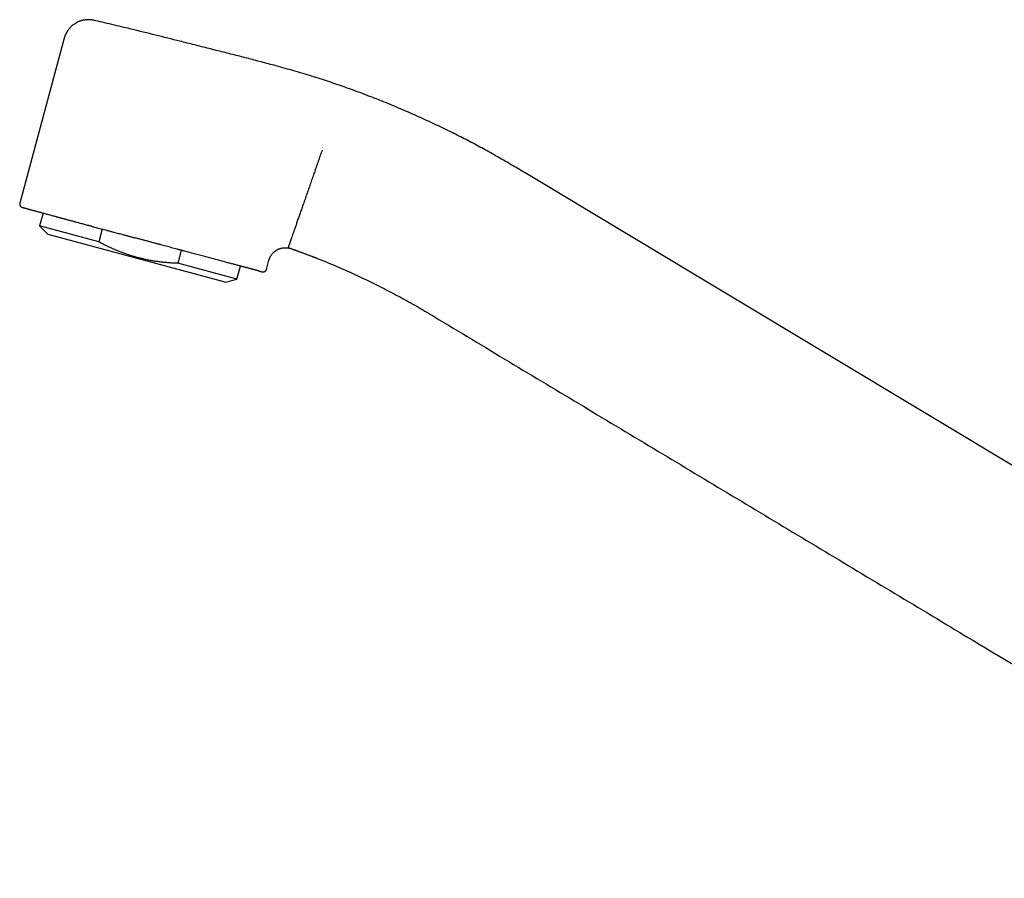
# Model space of a CAD drawing. Header units: millimetres. Extents: x 8 to 763, y 12 to 534.
# Tile 1 of 23: x 33 to 149, y 433 to 534. Entities that reach past the tile are written whole.
import ezdxf

# ---------------------------------------------------------------- set-up
doc = ezdxf.new("R2010")
doc.units = ezdxf.units.MM

msp = doc.modelspace()

# ---------------------------------------------------------------- linework, layer by layer
at = {"color": 7, "linetype": 'Continuous', "lineweight": 30}
for p, q in [((38.12, 531.52), (32.89, 512.14)), ((214.5, 442.22), (92.45, 515.56)), ((35.63, 510.97), (35.22, 509.47)), ((35.22, 509.47), (36.24, 508.45)), ((42.18, 507.6), (35.22, 509.47)), ((42.58, 509.09), (42.18, 507.6)), ((57, 502.85), (36.24, 508.45)), ((51.84, 506.6), (51.44, 505.1)), ((58.39, 503.22), (51.44, 505.1)), ((58.39, 503.22), (58.8, 504.74)), ((61.86, 504.35), (62.15, 505.42)), ((57, 502.85), (58.39, 503.22)), ((60.94, 504.18), (61, 504.16))]:
    msp.add_line(p, q, dxfattribs=at)
for points, knots in [([(41.58, 533.62), (41.53, 533.63), (41.43, 533.65), (41.26, 533.67), (41.1, 533.69), (40.94, 533.69), (40.78, 533.69), (40.63, 533.67), (40.49, 533.65), (40.35, 533.63), (40.22, 533.6), (40.1, 533.57), (40, 533.53), (39.9, 533.5), (39.81, 533.46), (39.72, 533.42), (39.65, 533.39), (39.56, 533.34), (39.46, 533.28), (39.34, 533.21), (39.22, 533.13), (39.09, 533.03), (38.95, 532.91), (38.84, 532.8), (38.75, 532.7), (38.69, 532.63), (38.63, 532.55), (38.58, 532.48), (38.54, 532.43), (38.5, 532.38), (38.47, 532.33), (38.45, 532.29), (38.43, 532.25), (38.41, 532.23), (38.4, 532.21), (38.39, 532.19), (38.38, 532.17), (38.36, 532.14), (38.34, 532.1), (38.32, 532.05), (38.29, 531.99), (38.25, 531.91), (38.22, 531.83), (38.18, 531.74), (38.15, 531.64), (38.13, 531.56), (38.12, 531.53)], [0, 0, 0, 0, 0.034775, 0.072617, 0.109616, 0.145647, 0.18059, 0.214337, 0.246791, 0.277865, 0.307484, 0.335582, 0.360387, 0.383782, 0.405738, 0.42623, 0.445243, 0.463748, 0.493257, 0.523269, 0.553751, 0.593169, 0.633213, 0.673797, 0.697931, 0.721375, 0.74308, 0.763063, 0.777066, 0.7901, 0.802177, 0.813304, 0.823213, 0.830922, 0.833925, 0.837036, 0.842506, 0.850498, 0.860988, 0.873939, 0.889306, 0.907035, 0.927056, 0.949289, 0.97364, 1, 1, 1, 1]), ([(61.9, 528.55), (61.34, 528.7), (60.21, 529), (58.51, 529.44), (56.8, 529.87), (55.1, 530.3), (53.4, 530.73), (51.31, 531.26), (48.83, 531.87), (46.55, 532.44), (44.84, 532.85), (43.72, 533.12), (42.63, 533.38), (41.92, 533.54), (41.58, 533.62)], [0, 0, 0, 0, 0.083836, 0.167675, 0.251514, 0.335354, 0.419191, 0.503026, 0.643866, 0.784706, 0.840035, 0.895361, 0.950682, 1, 1, 1, 1]), ([(41.58, 533.62), (41.58, 533.62), (41.58, 533.62), (41.58, 533.62), (41.58, 533.62)], [0, 0, 0, 0, 0.859166, 1, 1, 1, 1]), ([(92.45, 515.56), (92.17, 515.73), (91.61, 516.07), (90.76, 516.57), (89.92, 517.06), (89.07, 517.55), (88.21, 518.03), (87.37, 518.5), (86.54, 518.95), (85.72, 519.38), (84.9, 519.81), (84.08, 520.23), (83.22, 520.66), (82.32, 521.09), (81.39, 521.53), (80.45, 521.97), (79.51, 522.39), (78.57, 522.81), (77.62, 523.21), (76.67, 523.61), (75.71, 524.01), (74.75, 524.39), (73.79, 524.76), (72.82, 525.13), (71.85, 525.48), (70.88, 525.83), (69.91, 526.17), (68.93, 526.49), (67.93, 526.82), (66.91, 527.13), (65.88, 527.44), (64.84, 527.75), (63.8, 528.04), (62.82, 528.31), (62.19, 528.48), (61.9, 528.55)], [0, 0, 0, 0, 0.029444, 0.05889, 0.088337, 0.117785, 0.147231, 0.176676, 0.204437, 0.232197, 0.259956, 0.287716, 0.315476, 0.346459, 0.377444, 0.40843, 0.439418, 0.470406, 0.501395, 0.532385, 0.563373, 0.594361, 0.625347, 0.656332, 0.687315, 0.718297, 0.749279, 0.780261, 0.811244, 0.843703, 0.876164, 0.908627, 0.941089, 0.973551, 1, 1, 1, 1]), ([(68.41, 518.37), (68.37, 518.27), (68.3, 518.05), (68.18, 517.73), (68.07, 517.4), (67.95, 517.07), (67.84, 516.74), (67.72, 516.4), (67.61, 516.07), (67.5, 515.75), (67.39, 515.45), (67.28, 515.14), (67.17, 514.83), (67.06, 514.52), (66.96, 514.21), (66.85, 513.91), (66.75, 513.61), (66.65, 513.32), (66.55, 513.03), (66.45, 512.74), (66.35, 512.46), (66.25, 512.18), (66.15, 511.9), (66.06, 511.63), (65.97, 511.36), (65.87, 511.1), (65.79, 510.84), (65.7, 510.59), (65.61, 510.35), (65.53, 510.12), (65.45, 509.89), (65.38, 509.67), (65.3, 509.45), (65.23, 509.25), (65.16, 509.05), (65.1, 508.86), (65.03, 508.68), (64.97, 508.51), (64.92, 508.35), (64.86, 508.19), (64.81, 508.05), (64.76, 507.91), (64.72, 507.78), (64.68, 507.67), (64.64, 507.56), (64.61, 507.46), (64.58, 507.37), (64.55, 507.29), (64.52, 507.22), (64.5, 507.16), (64.48, 507.1), (64.46, 507.05), (64.45, 507.01), (64.44, 506.97), (64.43, 506.95), (64.42, 506.93), (64.42, 506.93), (64.42, 506.92)], [0, 0, 0, 0, 0.018128, 0.036461, 0.054996, 0.073727, 0.092651, 0.111761, 0.131052, 0.148889, 0.166867, 0.18498, 0.203224, 0.221591, 0.240076, 0.258188, 0.276398, 0.2947, 0.313087, 0.331552, 0.350089, 0.368689, 0.387344, 0.406048, 0.424792, 0.443569, 0.46237, 0.481187, 0.500012, 0.518837, 0.537654, 0.556455, 0.575231, 0.593975, 0.612678, 0.631334, 0.649933, 0.668468, 0.686933, 0.705319, 0.723621, 0.74183, 0.75994, 0.777586, 0.795125, 0.812552, 0.829862, 0.847048, 0.864107, 0.881034, 0.897824, 0.915263, 0.932543, 0.94966, 0.966611, 0.983392, 1, 1, 1, 1]), ([(32.89, 512.14), (32.89, 512.12), (32.88, 512.1), (32.88, 512.06), (32.88, 512.03), (32.88, 512.01), (32.88, 511.98), (32.89, 511.95), (32.9, 511.92), (32.91, 511.88), (32.92, 511.85), (32.94, 511.82), (32.96, 511.79), (32.98, 511.77), (33, 511.75), (33.02, 511.73), (33.04, 511.71), (33.05, 511.7), (33.06, 511.69), (33.07, 511.69), (33.09, 511.68), (33.1, 511.67), (33.11, 511.67), (33.12, 511.66), (33.13, 511.66), (33.14, 511.66), (33.15, 511.65), (33.15, 511.65), (33.16, 511.65), (33.17, 511.64), (33.19, 511.64), (33.21, 511.63), (33.25, 511.62), (33.28, 511.61), (33.33, 511.6), (33.39, 511.58), (33.47, 511.56), (33.55, 511.54), (33.64, 511.51), (33.75, 511.48), (33.86, 511.45), (33.98, 511.42), (34.11, 511.38), (34.25, 511.34), (34.4, 511.3), (34.57, 511.26), (34.74, 511.21), (34.92, 511.16), (35.11, 511.11), (35.31, 511.06), (35.51, 511), (35.73, 510.94), (35.95, 510.88), (36.18, 510.82), (36.41, 510.76), (36.65, 510.69), (36.88, 510.63), (37.06, 510.58), (37.19, 510.54), (37.28, 510.52), (37.36, 510.5), (37.44, 510.48), (37.54, 510.45), (37.64, 510.42), (37.75, 510.39), (37.86, 510.36), (37.99, 510.33), (38.12, 510.29), (38.26, 510.26), (38.41, 510.21), (38.57, 510.17), (38.74, 510.13), (38.9, 510.08), (39.07, 510.04), (39.25, 509.99), (39.44, 509.94), (39.64, 509.88), (39.77, 509.85), (39.84, 509.83)], [0, 0, 0, 0, 0.0025788, 0.0048624, 0.0068122, 0.0083988, 0.009712, 0.0120329, 0.014568, 0.0173138, 0.0194742, 0.0216579, 0.0238706, 0.0261197, 0.0284128, 0.0307277, 0.0326992, 0.0342307, 0.0353434, 0.0361079, 0.0388151, 0.0419553, 0.045556, 0.0496351, 0.0544412, 0.0597964, 0.0657078, 0.072049, 0.078459, 0.0849169, 0.1003294, 0.1160101, 0.1350289, 0.1544316, 0.1742205, 0.2008358, 0.2271071, 0.2530342, 0.2786169, 0.3043705, 0.3299938, 0.3556165, 0.3812387, 0.4068604, 0.4324817, 0.4581032, 0.4841914, 0.5102815, 0.5363719, 0.5624596, 0.5885456, 0.614165, 0.6397843, 0.6654038, 0.6908659, 0.7147686, 0.7383848, 0.7617145, 0.7695061, 0.7772652, 0.7850039, 0.7931553, 0.801936, 0.8113459, 0.8213852, 0.8320537, 0.8433516, 0.8552789, 0.8678356, 0.8810218, 0.8948375, 0.909283, 0.923078, 0.9374024, 0.9522565, 0.9676405, 0.9835548, 1, 1, 1, 1]), ([(39.85, 509.83), (39.93, 509.8), (40.09, 509.76), (40.34, 509.7), (40.58, 509.63), (40.79, 509.57), (40.97, 509.53), (41.11, 509.49), (41.26, 509.45), (41.41, 509.4), (41.61, 509.35), (41.85, 509.29), (42.14, 509.21), (42.42, 509.13), (42.7, 509.06), (42.95, 508.99), (43.16, 508.93), (43.33, 508.89), (43.51, 508.84), (43.68, 508.79), (43.86, 508.74), (44.07, 508.69), (44.32, 508.62), (44.6, 508.55), (44.92, 508.46), (45.27, 508.37), (45.65, 508.26), (46.04, 508.16), (46.29, 508.09), (46.42, 508.06)], [0, 0, 0, 0, 0.041377, 0.081926, 0.121656, 0.160579, 0.184637, 0.208383, 0.23182, 0.255495, 0.280867, 0.325601, 0.369628, 0.412974, 0.455671, 0.497749, 0.52394, 0.55011, 0.576263, 0.602402, 0.628532, 0.654657, 0.695709, 0.736775, 0.778383, 0.834139, 0.889633, 0.944906, 1, 1, 1, 1]), ([(60.94, 504.18), (60.93, 504.18), (60.9, 504.19), (60.83, 504.2), (60.75, 504.23), (60.66, 504.25), (60.58, 504.27), (60.5, 504.29), (60.44, 504.31), (60.37, 504.32), (60.31, 504.34), (60.23, 504.36), (60.15, 504.38), (60.05, 504.41), (59.94, 504.44), (59.82, 504.47), (59.7, 504.5), (59.58, 504.54), (59.45, 504.57), (59.32, 504.6), (59.18, 504.64), (59.02, 504.68), (58.85, 504.73), (58.67, 504.78), (58.48, 504.83), (58.29, 504.88), (58.08, 504.93), (57.88, 504.99), (57.67, 505.04), (57.44, 505.1), (57.19, 505.17), (56.93, 505.24), (56.65, 505.31), (56.37, 505.39), (56.08, 505.47), (55.79, 505.54), (55.5, 505.62), (55.21, 505.7), (54.91, 505.78), (54.62, 505.86), (54.32, 505.94), (54.01, 506.02), (53.7, 506.1), (53.4, 506.18), (53.11, 506.26), (52.82, 506.34), (52.54, 506.41), (52.31, 506.48), (52.12, 506.52), (52, 506.56), (51.87, 506.59), (51.74, 506.63), (51.61, 506.66), (51.48, 506.7), (51.29, 506.75), (51.03, 506.82), (50.72, 506.9), (50.39, 506.99), (50.06, 507.08), (49.73, 507.17), (49.4, 507.26), (49.05, 507.35), (48.7, 507.44), (48.34, 507.54), (47.97, 507.64), (47.59, 507.74), (47.2, 507.85), (46.81, 507.95), (46.55, 508.02), (46.42, 508.06)], [0, 0, 0, 0, 0.005207, 0.021852, 0.038206, 0.054274, 0.070059, 0.080243, 0.09031, 0.10026, 0.110096, 0.120381, 0.131216, 0.145561, 0.159721, 0.173702, 0.18751, 0.20115, 0.214631, 0.227957, 0.241137, 0.256575, 0.272098, 0.287716, 0.303439, 0.31928, 0.334962, 0.350776, 0.366733, 0.382143, 0.400517, 0.418957, 0.437476, 0.456088, 0.474805, 0.49364, 0.511477, 0.529251, 0.546972, 0.564649, 0.582292, 0.59991, 0.617513, 0.635454, 0.651212, 0.666896, 0.682514, 0.698072, 0.70504, 0.711999, 0.718948, 0.725889, 0.732823, 0.739749, 0.746669, 0.763222, 0.779908, 0.796739, 0.813727, 0.830882, 0.848215, 0.865737, 0.883458, 0.902248, 0.921277, 0.940557, 0.960098, 0.979909, 1, 1, 1, 1]), ([(42.18, 507.6), (42.31, 507.53), (42.57, 507.39), (42.96, 507.19), (43.36, 507), (43.76, 506.82), (44.16, 506.65), (44.56, 506.49), (44.97, 506.33), (45.4, 506.17), (45.85, 506.02), (46.3, 505.89), (46.76, 505.76), (47.21, 505.65), (47.67, 505.54), (48.14, 505.45), (48.6, 505.37), (49.07, 505.3), (49.54, 505.24), (50.01, 505.19), (50.49, 505.15), (50.96, 505.12), (51.28, 505.1), (51.44, 505.1)], [0, 0, 0, 0, 0.045747, 0.091276, 0.136585, 0.181679, 0.226569, 0.271272, 0.315811, 0.364644, 0.41335, 0.461973, 0.510559, 0.559155, 0.60781, 0.656568, 0.705472, 0.75456, 0.803863, 0.85252, 0.901426, 0.950586, 1, 1, 1, 1]), ([(62.16, 505.42), (62.17, 505.46), (62.19, 505.54), (62.23, 505.65), (62.28, 505.77), (62.34, 505.88), (62.4, 505.98), (62.46, 506.07), (62.53, 506.16), (62.6, 506.24), (62.67, 506.31), (62.73, 506.37), (62.8, 506.44), (62.88, 506.49), (62.94, 506.54), (63.01, 506.58), (63.07, 506.63), (63.15, 506.67), (63.24, 506.71), (63.34, 506.76), (63.45, 506.8), (63.58, 506.84), (63.7, 506.86), (63.79, 506.88), (63.85, 506.89), (63.9, 506.89), (63.96, 506.89), (64, 506.9), (64.03, 506.9), (64.06, 506.9), (64.09, 506.9), (64.1, 506.9), (64.12, 506.9), (64.15, 506.9), (64.18, 506.9), (64.22, 506.89), (64.27, 506.89), (64.33, 506.88), (64.4, 506.87), (64.49, 506.86), (64.58, 506.84), (64.67, 506.81), (64.73, 506.79), (64.75, 506.78)], [0, 0, 0, 0, 0.034316, 0.0739, 0.112403, 0.149695, 0.185661, 0.2202, 0.253228, 0.284676, 0.314487, 0.342619, 0.372096, 0.3994, 0.424516, 0.44744, 0.469191, 0.498113, 0.527681, 0.558095, 0.597984, 0.639135, 0.681463, 0.7018, 0.721336, 0.738782, 0.754135, 0.7674, 0.778042, 0.786825, 0.793755, 0.798488, 0.804537, 0.81195, 0.820967, 0.833081, 0.848517, 0.867235, 0.889177, 0.914268, 0.942409, 0.973475, 1, 1, 1, 1]), ([(64.42, 506.92), (65.28, 506.61), (66.98, 506), (69.51, 504.97), (72.01, 503.88), (74.3, 502.79), (76.41, 501.72), (78.33, 500.69), (80.26, 499.6), (81.52, 498.83), (82.16, 498.44)], [0, 0, 0, 0, 0.138494, 0.276527, 0.414689, 0.553504, 0.66338, 0.774247, 0.886367, 1, 1, 1, 1]), ([(64.75, 506.78), (64.87, 506.74), (65.11, 506.66), (65.46, 506.53), (65.8, 506.41), (66.12, 506.29), (66.44, 506.17), (66.74, 506.06), (67.03, 505.95), (67.31, 505.84), (67.53, 505.75), (67.67, 505.7), (67.72, 505.68)], [0, 0, 0, 0, 0.120074, 0.236955, 0.350644, 0.461141, 0.568444, 0.672556, 0.767794, 0.860194, 0.949756, 1, 1, 1, 1]), ([(61.01, 504.16), (61.03, 504.15), (61.05, 504.15), (61.09, 504.14), (61.12, 504.13), (61.15, 504.12), (61.18, 504.12), (61.2, 504.11), (61.22, 504.11), (61.23, 504.1), (61.25, 504.1), (61.26, 504.09), (61.27, 504.09), (61.29, 504.09), (61.3, 504.08), (61.32, 504.08), (61.34, 504.08), (61.35, 504.07), (61.36, 504.07), (61.37, 504.07), (61.38, 504.07), (61.38, 504.06), (61.39, 504.06), (61.4, 504.06), (61.41, 504.06), (61.42, 504.06), (61.43, 504.06), (61.44, 504.06), (61.44, 504.05), (61.46, 504.05), (61.47, 504.05), (61.49, 504.05), (61.51, 504.05), (61.53, 504.06), (61.55, 504.06), (61.57, 504.06), (61.59, 504.07), (61.62, 504.08), (61.65, 504.09), (61.68, 504.11), (61.72, 504.13), (61.75, 504.16), (61.77, 504.19), (61.8, 504.22), (61.83, 504.26), (61.85, 504.3), (61.86, 504.33), (61.86, 504.35)], [0, 0, 0, 0, 0.0495261, 0.0962494, 0.140172, 0.1812958, 0.2196223, 0.2551528, 0.2860929, 0.3145491, 0.3405219, 0.3640118, 0.3850193, 0.4201667, 0.4573657, 0.4967012, 0.5381738, 0.5817845, 0.6106507, 0.6403834, 0.6706526, 0.6990901, 0.7252354, 0.7486906, 0.769952, 0.7890319, 0.8059467, 0.8173344, 0.8275083, 0.8373031, 0.8453213, 0.8540283, 0.8635094, 0.8738377, 0.8793405, 0.8852189, 0.8916197, 0.8986585, 0.9090215, 0.9195401, 0.9299776, 0.9402886, 0.9504303, 0.9609989, 0.9729135, 0.9859962, 1, 1, 1, 1]), ([(60.99, 504.16), (61.02, 504.16), (61.08, 504.14), (61.15, 504.12), (61.21, 504.11), (61.26, 504.09), (61.3, 504.08), (61.33, 504.08), (61.35, 504.07), (61.36, 504.07), (61.36, 504.07)], [0, 0, 0, 0, 0.141727, 0.283115, 0.424262, 0.565262, 0.706212, 0.84469, 0.983304, 1, 1, 1, 1]), ([(82.16, 498.44), (85.07, 496.69), (90.9, 493.18), (99.64, 487.94), (108.38, 482.68), (117.12, 477.43), (125.85, 472.18), (134.59, 466.93), (148.43, 458.62), (167.36, 447.24), (183.39, 437.62), (191.4, 432.8)], [0, 0, 0, 0, 0.08, 0.16, 0.24, 0.32, 0.4, 0.48, 0.56, 0.78, 1, 1, 1, 1])]:
    msp.add_open_spline(points, degree=3, knots=knots, dxfattribs=at)

doc.saveas('drawing.dxf')
